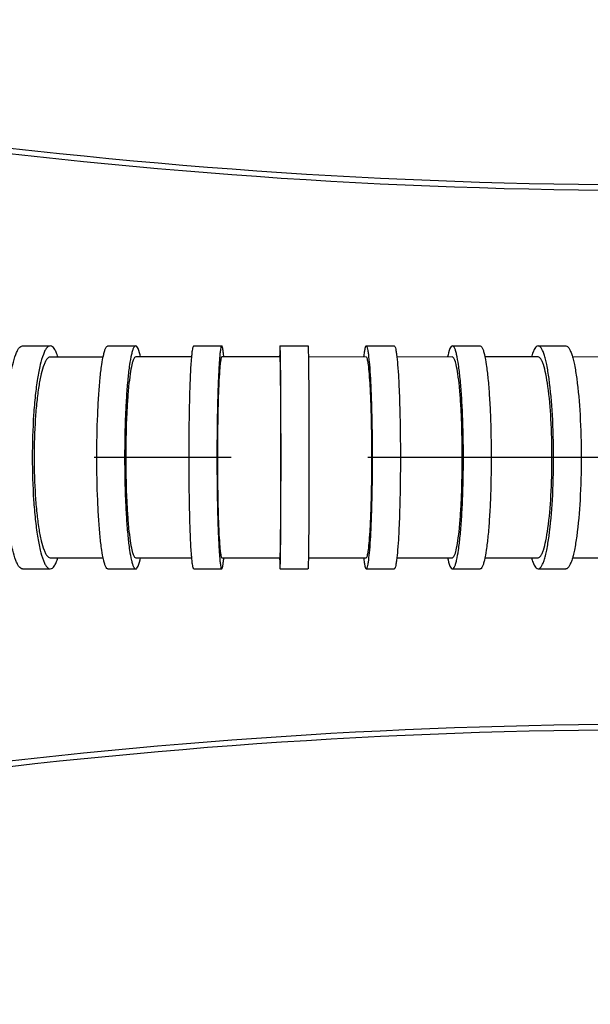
# Model space of a CAD drawing. Extents: x 0 to 594, y 0 to 420.
# Tile 31 of 104: x 134 to 144, y 169 to 187. Entities that reach past the tile are written whole.
import ezdxf

# ---------------------------------------------------------------- set-up
doc = ezdxf.new("R2010")
doc.units = 0
doc.header["$LTSCALE"] = 32.67
doc.linetypes.add('CENTER', pattern=[0.6, 0.375, -0.075, 0.075, -0.075])
doc.linetypes.add('PHANTOM', pattern=[0.8, 0.45, -0.05, 0.1, -0.05, 0.1, -0.05])
doc.layers.get('0').update_dxf_attribs({"linetype": 'CONTINUOUS'})
for name, color, linetype in [('AXIS', 7, 'CONTINUOUS'), ('CRV', 7, 'CONTINUOUS'), ('DRIV_DIM', 7, 'CONTINUOUS'), ('ROUND', 7, 'CONTINUOUS')]:
    doc.layers.add(name, color=color, linetype=linetype)
doc.styles.get("Standard").update_dxf_attribs({"font": 'txt', "width": 0.8})
doc.dimstyles.new('DIMSTYLE_1', dxfattribs={"dimtxt": 3.8, "dimasz": 1.8, "dimexe": 2, "dimexo": 1.5, "dimgap": 1.9, "dimtad": 1, "dimdec": 3, "dimlfac": 10, "dimtxsty": 'STANDARD', "dimblk": 'OPEN', "dimblk1": 'OPEN', "dimblk2": 'OPEN', "dimcen": 0.09, "dimazin": 2, "dimtp": 0.5, "dimtm": 0.5, "dimtfac": 1, "dimtdec": -1, "dimtofl": 0, "dimtmove": 0, "dimatfit": 3, "dimtolj": 1})
doc.dimstyles.new('DIMSTYLE_2', dxfattribs={"dimtxt": 3.8, "dimasz": 1.8, "dimexe": 2, "dimexo": 1.5, "dimgap": 0.95, "dimtad": 1, "dimdec": 3, "dimlfac": 10, "dimtxsty": 'STANDARD', "dimblk": 'OPEN', "dimblk1": 'OPEN', "dimblk2": 'OPEN', "dimcen": 0.09, "dimazin": 2, "dimtp": 0.001, "dimtm": 0.001, "dimtfac": 1, "dimtdec": 3, "dimtofl": 0, "dimtmove": 0, "dimatfit": 3, "dimtolj": 1})

# ---------------------------------------------------------------- blocks, each defined once
blk = doc.blocks.new('*D0')
at = {"layer": 'DRIV_DIM', "color": 2, "linetype": 'CONTINUOUS'}
blk.add_line((239.529, 254.232), (249.381, 265.174), dxfattribs=at)
for points in [[(246.288, 264.421), (248.043, 263.688), (247.104, 265.342)], [(56.787, 180.608), (57.388, 178.803), (58.018, 180.598)]]:
    blk.add_lwpolyline(points, dxfattribs=at)
for start, end in [(48, 114), (114, 180)]:
    blk.add_arc((171.612, 178.803), 114.224, start, end, dxfattribs=at)
blk = doc.blocks.new('_OPEN')
at = {"color": 0, "linetype": 'BYBLOCK'}
for p, q in [((0, 0), (-1, 0.342)), ((-1, -0.342), (0, 0)), ((-1, 0), (0, 0))]:
    blk.add_line(p, q, dxfattribs=at)
blk = doc.blocks.new('*D1')
at = {"layer": 'DRIV_DIM', "color": 2, "linetype": 'CONTINUOUS'}
blk.add_line((239.529, 103.374), (249.381, 92.432), dxfattribs=at)
for points in [[(58.018, 177.008), (57.388, 178.803), (56.787, 176.998)], [(247.104, 92.263), (248.043, 93.918), (246.288, 93.185)]]:
    blk.add_lwpolyline(points, dxfattribs=at)
for start, end in [(180, 246), (246, 312)]:
    blk.add_arc((171.612, 178.803), 114.224, start, end, dxfattribs=at)
blk = doc.blocks.new('*D5')
at = {"layer": 'DRIV_DIM', "color": 2, "linetype": 'CONTINUOUS'}
blk.add_line((95.559, 243.733), (171.612, 178.803), dxfattribs=at)
at = {"layer": 'DRIV_DIM', "color": 2, "linetype": 'CONTINUOUS', "xscale": 1.8, "yscale": 1.8, "zscale": 1.8, "rotation": 139.5111914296}
blk.add_blockref('_OPEN', (95.559, 243.733), dxfattribs=at)

msp = doc.modelspace()

# ---------------------------------------------------------------- linework, layer by layer
at = {"color": 7, "linetype": 'CONTINUOUS'}
for p, q in [((135.01735, 180.60285), (134.069, 180.60281)), ((136.60543, 180.60297), (135.60101, 180.6029)), ((138.18705, 180.60295), (137.1422, 180.60298)), ((139.73193, 180.60286), (138.69459, 180.60291)), ((141.27394, 180.60289), (140.27978, 180.60286)), ((142.81041, 180.60289), (141.85759, 180.6029)), ((144.33934, 180.60286), (143.42596, 180.60288)), ((134.069, 177.00288), (135.01735, 177.00284)), ((135.60101, 177.00279), (136.60543, 177.00272)), ((137.1422, 177.00271), (138.18705, 177.00274)), ((138.69459, 177.00277), (139.73193, 177.00283)), ((140.27978, 177.00282), (141.27394, 177.0028)), ((141.85759, 177.00279), (142.81041, 177.00279)), ((143.42596, 177.00281), (144.33934, 177.00283))]:
    msp.add_line(p, q, dxfattribs=at)
for points, knots in [([(134.069, 180.60281), (134.04696, 180.60281), (134.01225, 180.57305), (133.98216, 180.52192), (133.94303, 180.43262), (133.9018, 180.28242), (133.85986, 180.06049), (133.82551, 179.79073), (133.78999, 179.36659), (133.78026, 179.03257), (133.78026, 178.80284)], [0, 0, 0, 0, 0.03552583, 0.06291797, 0.09796769, 0.19130278, 0.31388626, 0.46174551, 0.62960776, 1, 1, 1, 1]), ([(135.60101, 180.6029), (135.58465, 180.6029), (135.56408, 180.56733), (135.54709, 180.52158), (135.52265, 180.43055), (135.49752, 180.28154), (135.47157, 180.05969), (135.4504, 179.79039), (135.42842, 179.36608), (135.42243, 179.0325), (135.42243, 178.80284)], [0, 0, 0, 0, 0.02688674, 0.05217035, 0.08599196, 0.17864653, 0.30213614, 0.45201431, 0.62268361, 1, 1, 1, 1]), ([(137.1422, 180.60298), (137.13836, 180.60298), (137.13149, 180.5879), (137.12588, 180.56412), (137.11849, 180.51963), (137.11187, 180.46089), (137.10512, 180.38532), (137.09603, 180.25539), (137.08626, 180.05948), (137.07706, 179.79018), (137.07019, 179.48292), (137.06594, 179.14954), (137.06498, 178.91991), (137.06498, 178.80284)], [0, 0, 0, 0, 0.00637113, 0.02131058, 0.04542198, 0.07860842, 0.12059816, 0.17100964, 0.29512465, 0.44624497, 0.61859378, 0.80556862, 1, 1, 1, 1]), ([(138.20266, 178.80284), (138.20266, 178.91991), (138.20246, 179.14954), (138.20161, 179.48292), (138.20021, 179.79015), (138.1986, 180.02436), (138.19704, 180.1899), (138.19582, 180.29479), (138.19454, 180.38532), (138.19319, 180.46059), (138.19198, 180.51349), (138.1909, 180.54757), (138.19023, 180.56705), (138.18935, 180.58178), (138.18898, 180.59342), (138.18773, 180.5985), (138.18782, 180.60295), (138.18705, 180.60295)], [0, 0, 0, 0, 0.19506562, 0.38263403, 0.55549574, 0.70700851, 0.77290174, 0.83135209, 0.88179727, 0.92375228, 0.9568143, 0.96990809, 0.98066735, 0.98906664, 0.99508822, 0.99872266, 1, 1, 1, 1]), ([(139.83234, 178.80284), (139.83234, 178.91991), (139.8311, 179.14955), (139.82557, 179.48294), (139.81663, 179.79017), (139.80466, 180.05957), (139.79034, 180.28049), (139.7757, 180.43084), (139.76275, 180.51986), (139.75304, 180.56377), (139.74577, 180.58913), (139.7363, 180.60286), (139.73193, 180.60286)], [0, 0, 0, 0, 0.19403709, 0.38063968, 0.55266161, 0.70352674, 0.8274906, 0.91988843, 0.95316289, 0.97745617, 0.99275459, 1, 1, 1, 1]), ([(141.45179, 178.80284), (141.45179, 179.03251), (141.44581, 179.36612), (141.42396, 179.79039), (141.40276, 180.0598), (141.37725, 180.28135), (141.34889, 180.44606), (141.3213, 180.5461), (141.29612, 180.59247), (141.28043, 180.60289), (141.27394, 180.60289)], [0, 0, 0, 0, 0.37706924, 0.54762067, 0.69738895, 0.82078026, 0.913351, 0.97230364, 0.98934604, 1, 1, 1, 1]), ([(143.05906, 178.80284), (143.05906, 179.03255), (143.04787, 179.4578), (143.00711, 179.95746), (142.95446, 180.28206), (142.91916, 180.43194), (142.88528, 180.52175), (142.8603, 180.57124), (142.83027, 180.60289), (142.81041, 180.60289)], [0, 0, 0, 0, 0.37315234, 0.69071287, 0.8136316, 0.90665931, 0.94120022, 0.9677406, 1, 1, 1, 1]), ([(133.78026, 178.80284), (133.78026, 178.57312), (133.78999, 178.2391), (133.82551, 177.81496), (133.85986, 177.5452), (133.9018, 177.32326), (133.94303, 177.17306), (133.98216, 177.08376), (134.01225, 177.03264), (134.04696, 177.00288), (134.069, 177.00288)], [0, 0, 0, 0, 0.37039225, 0.53825449, 0.68611374, 0.80869723, 0.90203231, 0.93708203, 0.96447417, 1, 1, 1, 1]), ([(135.42243, 178.80284), (135.42243, 178.57318), (135.42842, 178.2396), (135.4504, 177.8153), (135.47157, 177.546), (135.49752, 177.32415), (135.52265, 177.17514), (135.54709, 177.08411), (135.56408, 177.03836), (135.58465, 177.00279), (135.60101, 177.00279)], [0, 0, 0, 0, 0.3773164, 0.54798569, 0.69786386, 0.82135347, 0.91400804, 0.94782965, 0.97311326, 1, 1, 1, 1]), ([(137.06498, 178.80284), (137.06498, 178.68578), (137.06594, 178.45615), (137.07019, 178.12277), (137.07706, 177.81551), (137.08626, 177.54621), (137.09603, 177.3503), (137.10512, 177.22037), (137.11187, 177.1448), (137.11849, 177.08606), (137.12588, 177.04157), (137.13149, 177.01779), (137.13836, 177.00271), (137.1422, 177.00271)], [0, 0, 0, 0, 0.19443139, 0.38140623, 0.55375503, 0.70487535, 0.82899036, 0.87940184, 0.92139158, 0.95457802, 0.97868942, 0.99362887, 1, 1, 1, 1]), ([(138.18705, 177.00274), (138.18782, 177.00274), (138.18773, 177.00719), (138.18898, 177.01227), (138.18935, 177.0239), (138.19023, 177.03864), (138.1909, 177.05812), (138.19198, 177.09219), (138.19319, 177.1451), (138.19454, 177.22037), (138.19582, 177.31089), (138.19704, 177.41578), (138.1986, 177.58133), (138.20021, 177.81554), (138.20161, 178.12277), (138.20246, 178.45614), (138.20266, 178.68578), (138.20266, 178.80284)], [0, 0, 0, 0, 0.00127734, 0.00491178, 0.01093336, 0.01933265, 0.03009191, 0.0431857, 0.07624772, 0.11820273, 0.16864791, 0.22709826, 0.29299148, 0.44450426, 0.61736597, 0.80493437, 1, 1, 1, 1]), ([(139.73193, 177.00283), (139.7363, 177.00283), (139.74577, 177.01655), (139.75304, 177.04192), (139.76275, 177.08583), (139.7757, 177.17485), (139.79034, 177.3252), (139.80466, 177.54612), (139.81663, 177.81552), (139.82557, 178.12275), (139.8311, 178.45614), (139.83234, 178.68578), (139.83234, 178.80284)], [0, 0, 0, 0, 0.00724541, 0.02254383, 0.04683711, 0.08011156, 0.1725094, 0.29647326, 0.44733839, 0.61936032, 0.8059629, 1, 1, 1, 1]), ([(141.27394, 177.0028), (141.28043, 177.0028), (141.29612, 177.01321), (141.3213, 177.05959), (141.34889, 177.15963), (141.37725, 177.32434), (141.40276, 177.54589), (141.42396, 177.8153), (141.44581, 178.23957), (141.45179, 178.57318), (141.45179, 178.80284)], [0, 0, 0, 0, 0.01065396, 0.02769636, 0.08664899, 0.17921974, 0.30261104, 0.45237932, 0.62293076, 1, 1, 1, 1]), ([(142.81041, 177.00279), (142.83027, 177.00279), (142.8603, 177.03444), (142.88528, 177.08394), (142.91916, 177.17375), (142.95446, 177.32362), (143.00711, 177.64823), (143.04787, 178.14789), (143.05906, 178.57313), (143.05906, 178.80284)], [0, 0, 0, 0, 0.0322594, 0.05879978, 0.09334069, 0.18636839, 0.30928713, 0.62684765, 1, 1, 1, 1])]:
    msp.add_open_spline(points, degree=3, knots=knots, dxfattribs=at)
at = {"layer": 'AXIS', "color": 7, "linetype": 'CONTINUOUS'}
for p, q in [((133.57547, 180.80284), (134.069, 180.80284)), ((135.10348, 180.80284), (135.60101, 180.80284)), ((136.64266, 180.80284), (137.1422, 180.80284)), ((138.18708, 180.80284), (138.68707, 180.80284)), ((139.73213, 180.80284), (140.23136, 180.80284)), ((141.27427, 180.80284), (141.77183, 180.80284)), ((142.81084, 180.80284), (143.30604, 180.80284)), ((133.57547, 176.80284), (134.069, 176.80284)), ((135.10348, 176.80284), (135.60101, 176.80284)), ((136.64266, 176.80284), (137.1422, 176.80284)), ((138.18708, 176.80284), (138.68707, 176.80284)), ((139.73213, 176.80284), (140.23136, 176.80284)), ((141.27427, 176.80284), (141.77183, 176.80284)), ((142.81084, 176.80284), (143.30604, 176.80284))]:
    msp.add_line(p, q, dxfattribs=at)
at = {"layer": 'AXIS', "color": 7, "linetype": 'CENTER'}
msp.add_line((171.61228, 178.80284), (116.61228, 178.80284), dxfattribs=at)
at = {"layer": 'AXIS', "color": 7, "linetype": 'CONTINUOUS'}
for points, knots in [([(133.25465, 178.80284), (133.25465, 179.0581), (133.26546, 179.42924), (133.30493, 179.90051), (133.3431, 180.20026), (133.38969, 180.44685), (133.43551, 180.61374), (133.47898, 180.71297), (133.51242, 180.76978), (133.55099, 180.80284), (133.57547, 180.80284)], [0, 0, 0, 0, 0.37039169, 0.53825394, 0.68611341, 0.80869718, 0.90203249, 0.93708224, 0.96447435, 1, 1, 1, 1]), ([(134.069, 180.80284), (134.04452, 180.80284), (134.00594, 180.76978), (133.97251, 180.71297), (133.92903, 180.61374), (133.88322, 180.44685), (133.83662, 180.20026), (133.79845, 179.90051), (133.75898, 179.42924), (133.74817, 179.0581), (133.74817, 178.80284)], [0, 0, 0, 0, 0.03552565, 0.06291776, 0.09796751, 0.19130282, 0.31388659, 0.46174606, 0.62960831, 1, 1, 1, 1]), ([(134.20839, 180.60422), (134.19868, 180.63341), (134.17895, 180.68518), (134.14241, 180.75716), (134.09813, 180.80284), (134.069, 180.80284)], [0, 0, 0, 0, 0.36775339, 0.65166596, 1, 1, 1, 1]), ([(134.90506, 178.80284), (134.90506, 179.05802), (134.91173, 179.42869), (134.93611, 179.90004), (134.95974, 180.19947), (134.98826, 180.44537), (135.01688, 180.61222), (135.04304, 180.71153), (135.06155, 180.75983), (135.07875, 180.79129), (135.09624, 180.80284), (135.10348, 180.80284)], [0, 0, 0, 0, 0.37698555, 0.5475043, 0.69724939, 0.82062845, 0.91319925, 0.94699, 0.97225036, 0.98931236, 1, 1, 1, 1]), ([(135.60101, 180.80284), (135.59378, 180.80284), (135.57629, 180.79129), (135.55908, 180.75983), (135.54058, 180.71153), (135.51441, 180.61222), (135.48579, 180.44537), (135.45727, 180.19947), (135.43364, 179.90004), (135.40927, 179.42869), (135.40259, 179.05802), (135.40259, 178.80284)], [0, 0, 0, 0, 0.01068764, 0.02774964, 0.05301, 0.08680075, 0.17937155, 0.30275061, 0.4524957, 0.62301445, 1, 1, 1, 1]), ([(135.6872, 180.60431), (135.67685, 180.65462), (135.66115, 180.71979), (135.63012, 180.78662), (135.60953, 180.80284), (135.60101, 180.80284)], [0, 0, 0, 0, 0.69021824, 0.88548477, 1, 1, 1, 1]), ([(136.55687, 178.80284), (136.55687, 178.93291), (136.55792, 179.18804), (136.56265, 179.55843), (136.57029, 179.89981), (136.58051, 180.19901), (136.59136, 180.41667), (136.60147, 180.56102), (136.60896, 180.64498), (136.61632, 180.71024), (136.62453, 180.75966), (136.63076, 180.78608), (136.6384, 180.80284), (136.64266, 180.80284)], [0, 0, 0, 0, 0.19443495, 0.38141228, 0.55376216, 0.70488192, 0.82899511, 0.87940545, 0.92139404, 0.95457944, 0.97869002, 0.99362897, 1, 1, 1, 1]), ([(137.1422, 180.80284), (137.13794, 180.80284), (137.1303, 180.78608), (137.12407, 180.75966), (137.11586, 180.71024), (137.1085, 180.64498), (137.101, 180.56102), (137.0909, 180.41667), (137.08005, 180.19901), (137.06982, 179.89981), (137.06219, 179.55843), (137.05746, 179.18804), (137.05641, 178.93291), (137.05641, 178.80284)], [0, 0, 0, 0, 0.00637103, 0.02130998, 0.04542056, 0.07860596, 0.12059455, 0.17100489, 0.29511808, 0.44623784, 0.61858772, 0.80556505, 1, 1, 1, 1]), ([(137.17946, 180.60438), (137.1769, 180.63308), (137.17213, 180.68175), (137.16304, 180.74666), (137.15564, 180.78006), (137.14748, 180.80284), (137.1422, 180.80284)], [0, 0, 0, 0, 0.42375187, 0.73203084, 0.92231289, 1, 1, 1, 1]), ([(138.18708, 180.80284), (138.18598, 180.80284), (138.18639, 180.79631), (138.18452, 180.78902), (138.18421, 180.77209), (138.18303, 180.75073), (138.18221, 180.72248), (138.18085, 180.6732), (138.18007, 180.63312), (138.17955, 180.60447)], [0, 0, 0, 0, 0.01659972, 0.06438927, 0.14360135, 0.25404525, 0.39539522, 0.56720896, 1, 1, 1, 1]), ([(138.19461, 180.60447), (138.1941, 180.63312), (138.19332, 180.6732), (138.19195, 180.72248), (138.19113, 180.75073), (138.18996, 180.77209), (138.18965, 180.78902), (138.18778, 180.79631), (138.18818, 180.80284), (138.18708, 180.80284)], [0, 0, 0, 0, 0.43279106, 0.6046048, 0.74595476, 0.85639866, 0.93561073, 0.98340028, 1, 1, 1, 1]), ([(138.68707, 180.80284), (138.68816, 180.80284), (138.68776, 180.79631), (138.68963, 180.78902), (138.68994, 180.77208), (138.69111, 180.75072), (138.69194, 180.72247), (138.6933, 180.67318), (138.69408, 180.6331), (138.69459, 180.60443)], [0, 0, 0, 0, 0.01659965, 0.06438929, 0.14360153, 0.25404563, 0.39539575, 0.56720954, 1, 1, 1, 1]), ([(139.73213, 180.80284), (139.72621, 180.80284), (139.71441, 180.78184), (139.70533, 180.74621), (139.6931, 180.68213), (139.687, 180.63302), (139.68367, 180.60427)], [0, 0, 0, 0, 0.08553458, 0.27645253, 0.58182562, 1, 1, 1, 1]), ([(139.84369, 178.80284), (139.84369, 178.93291), (139.84231, 179.18805), (139.83617, 179.55846), (139.82624, 179.89983), (139.81294, 180.19916), (139.79703, 180.44463), (139.78077, 180.61169), (139.76638, 180.71061), (139.75559, 180.7594), (139.74751, 180.78759), (139.73699, 180.80284), (139.73213, 180.80284)], [0, 0, 0, 0, 0.19402762, 0.38062301, 0.55264198, 0.70350868, 0.8274776, 0.91988182, 0.95315916, 0.97745469, 0.99275444, 1, 1, 1, 1]), ([(140.23136, 180.80284), (140.23621, 180.80284), (140.24673, 180.78759), (140.25482, 180.7594), (140.2656, 180.71061), (140.27999, 180.61169), (140.29625, 180.44463), (140.31216, 180.19916), (140.32546, 179.89983), (140.33539, 179.55846), (140.34154, 179.18805), (140.34291, 178.93291), (140.34291, 178.80284)], [0, 0, 0, 0, 0.00724556, 0.02254531, 0.04684084, 0.08011818, 0.1725224, 0.29649132, 0.44735802, 0.61937699, 0.80597238, 1, 1, 1, 1]), ([(141.27427, 180.80284), (141.26578, 180.80284), (141.24526, 180.78658), (141.21439, 180.71977), (141.19875, 180.6546), (141.18844, 180.60429)], [0, 0, 0, 0, 0.11424048, 0.3094527, 1, 1, 1, 1]), ([(141.47187, 178.80284), (141.47187, 179.05802), (141.46522, 179.42869), (141.44095, 179.90004), (141.41741, 180.19946), (141.38902, 180.44536), (141.36051, 180.61221), (141.33446, 180.71152), (141.31603, 180.75982), (141.29892, 180.79126), (141.28148, 180.80284), (141.27427, 180.80284)], [0, 0, 0, 0, 0.37702603, 0.54756137, 0.69731868, 0.82070379, 0.91327184, 0.94705623, 0.97230509, 0.98934698, 1, 1, 1, 1]), ([(141.77183, 180.80284), (141.77904, 180.80284), (141.79647, 180.79126), (141.81359, 180.75982), (141.83201, 180.71152), (141.85807, 180.61221), (141.88657, 180.44536), (141.91497, 180.19946), (141.9385, 179.90004), (141.96277, 179.42869), (141.96942, 179.05802), (141.96942, 178.80284)], [0, 0, 0, 0, 0.01065302, 0.02769491, 0.05294377, 0.08672816, 0.17929621, 0.30268132, 0.45243863, 0.62297397, 1, 1, 1, 1]), ([(142.81084, 180.80284), (142.78435, 180.80284), (142.74653, 180.75448), (142.7161, 180.68503), (142.69916, 180.63335), (142.69084, 180.6043)], [0, 0, 0, 0, 0.33227853, 0.62082731, 1, 1, 1, 1]), ([(143.08709, 178.80284), (143.08709, 179.05806), (143.07483, 179.5305), (143.02898, 180.08576), (142.97594, 180.41751), (142.9432, 180.56175), (142.91945, 180.64551), (142.894, 180.71269), (142.86627, 180.76767), (142.8329, 180.80284), (142.81084, 180.80284)], [0, 0, 0, 0, 0.37312938, 0.69067775, 0.81359484, 0.86405722, 0.90666085, 0.94120183, 0.96774207, 1, 1, 1, 1]), ([(143.30604, 180.80284), (143.32811, 180.80284), (143.36148, 180.76767), (143.38921, 180.71269), (143.41466, 180.64551), (143.43841, 180.56175), (143.47115, 180.41751), (143.52419, 180.08576), (143.57004, 179.5305), (143.5823, 179.05806), (143.5823, 178.80284)], [0, 0, 0, 0, 0.03225793, 0.05879817, 0.09333915, 0.13594278, 0.18640516, 0.30932225, 0.62687062, 1, 1, 1, 1]), ([(138.20442, 178.80284), (138.20442, 179.15743), (138.20281, 179.75798), (138.19904, 180.35854), (138.19461, 180.60447)], [0, 0, 0, 0, 0.59043319, 1, 1, 1, 1]), ([(138.69459, 180.60443), (138.69902, 180.35851), (138.7028, 179.75795), (138.7044, 179.15742), (138.7044, 178.80284)], [0, 0, 0, 0, 0.40957369, 1, 1, 1, 1]), ([(133.57547, 176.80284), (133.55099, 176.80284), (133.51242, 176.83591), (133.47898, 176.89272), (133.43551, 176.99194), (133.38969, 177.15884), (133.3431, 177.40543), (133.30493, 177.70517), (133.26546, 178.17645), (133.25465, 178.54759), (133.25465, 178.80284)], [0, 0, 0, 0, 0.03552565, 0.06291776, 0.09796751, 0.19130282, 0.31388659, 0.46174606, 0.62960831, 1, 1, 1, 1]), ([(133.74817, 178.80284), (133.74817, 178.54759), (133.75898, 178.17645), (133.79845, 177.70517), (133.83662, 177.40543), (133.88322, 177.15884), (133.92903, 176.99194), (133.97251, 176.89272), (134.00594, 176.83591), (134.04452, 176.80284), (134.069, 176.80284)], [0, 0, 0, 0, 0.37039169, 0.53825394, 0.68611341, 0.80869718, 0.90203249, 0.93708224, 0.96447435, 1, 1, 1, 1]), ([(135.10348, 176.80284), (135.09624, 176.80284), (135.07875, 176.8144), (135.06155, 176.84585), (135.04304, 176.89416), (135.01688, 176.99347), (134.98826, 177.16031), (134.95974, 177.40622), (134.93611, 177.70565), (134.91173, 178.177), (134.90506, 178.54767), (134.90506, 178.80284)], [0, 0, 0, 0, 0.01068764, 0.02774964, 0.05301, 0.08680075, 0.17937155, 0.30275061, 0.4524957, 0.62301445, 1, 1, 1, 1]), ([(135.40259, 178.80284), (135.40259, 178.54767), (135.40927, 178.177), (135.43364, 177.70565), (135.45727, 177.40622), (135.48579, 177.16031), (135.51441, 176.99347), (135.54058, 176.89416), (135.55908, 176.84585), (135.57629, 176.8144), (135.59378, 176.80284), (135.60101, 176.80284)], [0, 0, 0, 0, 0.37698555, 0.5475043, 0.69724939, 0.82062845, 0.91319925, 0.94699, 0.97225036, 0.98931236, 1, 1, 1, 1]), ([(136.64266, 176.80284), (136.6384, 176.80284), (136.63076, 176.8196), (136.62453, 176.84602), (136.61632, 176.89544), (136.60896, 176.96071), (136.60147, 177.04467), (136.59136, 177.18902), (136.58051, 177.40668), (136.57029, 177.70587), (136.56265, 178.04725), (136.55792, 178.41765), (136.55687, 178.67278), (136.55687, 178.80284)], [0, 0, 0, 0, 0.00637103, 0.02130998, 0.04542056, 0.07860596, 0.12059455, 0.17100489, 0.29511808, 0.44623784, 0.61858772, 0.80556505, 1, 1, 1, 1]), ([(137.05641, 178.80284), (137.05641, 178.67278), (137.05746, 178.41765), (137.06219, 178.04725), (137.06982, 177.70587), (137.08005, 177.40668), (137.0909, 177.18902), (137.101, 177.04467), (137.1085, 176.96071), (137.11586, 176.89544), (137.12407, 176.84602), (137.1303, 176.8196), (137.13794, 176.80284), (137.1422, 176.80284)], [0, 0, 0, 0, 0.19443495, 0.38141228, 0.55376216, 0.70488192, 0.82899511, 0.87940545, 0.92139404, 0.95457944, 0.97869002, 0.99362897, 1, 1, 1, 1]), ([(138.19461, 177.00122), (138.19904, 177.24715), (138.20281, 177.84771), (138.20442, 178.44826), (138.20442, 178.80284)], [0, 0, 0, 0, 0.40956681, 1, 1, 1, 1]), ([(138.7044, 178.80284), (138.7044, 178.44827), (138.7028, 177.84773), (138.69902, 177.24718), (138.69459, 177.00125)], [0, 0, 0, 0, 0.59042631, 1, 1, 1, 1]), ([(139.73213, 176.80284), (139.73699, 176.80284), (139.74751, 176.8181), (139.75559, 176.84629), (139.76638, 176.89508), (139.78077, 176.994), (139.79703, 177.16106), (139.81294, 177.40653), (139.82624, 177.70586), (139.83617, 178.04722), (139.84231, 178.41764), (139.84369, 178.67278), (139.84369, 178.80284)], [0, 0, 0, 0, 0.00724556, 0.02254531, 0.04684084, 0.08011818, 0.1725224, 0.29649132, 0.44735802, 0.61937699, 0.80597238, 1, 1, 1, 1]), ([(140.34291, 178.80284), (140.34291, 178.67278), (140.34154, 178.41764), (140.33539, 178.04722), (140.32546, 177.70586), (140.31216, 177.40653), (140.29625, 177.16106), (140.27999, 176.994), (140.2656, 176.89508), (140.25482, 176.84629), (140.24673, 176.8181), (140.23621, 176.80284), (140.23136, 176.80284)], [0, 0, 0, 0, 0.19402762, 0.38062301, 0.55264198, 0.70350868, 0.8274776, 0.91988182, 0.95315916, 0.97745469, 0.99275444, 1, 1, 1, 1]), ([(141.27427, 176.80284), (141.28148, 176.80284), (141.29892, 176.81443), (141.31603, 176.84586), (141.33446, 176.89417), (141.36051, 176.99348), (141.38902, 177.16032), (141.41741, 177.40622), (141.44095, 177.70565), (141.46522, 178.177), (141.47187, 178.54767), (141.47187, 178.80284)], [0, 0, 0, 0, 0.01065302, 0.02769491, 0.05294377, 0.08672816, 0.17929621, 0.30268132, 0.45243863, 0.62297397, 1, 1, 1, 1]), ([(141.96942, 178.80284), (141.96942, 178.54767), (141.96277, 178.177), (141.9385, 177.70565), (141.91497, 177.40622), (141.88657, 177.16032), (141.85807, 176.99348), (141.83201, 176.89417), (141.81359, 176.84586), (141.79647, 176.81443), (141.77904, 176.80284), (141.77183, 176.80284)], [0, 0, 0, 0, 0.37702603, 0.54756137, 0.69731868, 0.82070379, 0.91327184, 0.94705623, 0.97230509, 0.98934698, 1, 1, 1, 1]), ([(142.81084, 176.80284), (142.8329, 176.80284), (142.86627, 176.83801), (142.894, 176.893), (142.91945, 176.96018), (142.9432, 177.04394), (142.97594, 177.18818), (143.02898, 177.51992), (143.07483, 178.07518), (143.08709, 178.54763), (143.08709, 178.80284)], [0, 0, 0, 0, 0.03225793, 0.05879817, 0.09333915, 0.13594278, 0.18640516, 0.30932225, 0.62687062, 1, 1, 1, 1]), ([(143.5823, 178.80284), (143.5823, 178.54763), (143.57004, 178.07518), (143.52419, 177.51992), (143.47115, 177.18818), (143.43841, 177.04394), (143.41466, 176.96018), (143.38921, 176.893), (143.36148, 176.83801), (143.32811, 176.80284), (143.30604, 176.80284)], [0, 0, 0, 0, 0.37312938, 0.69067775, 0.81359484, 0.86405722, 0.90666085, 0.94120183, 0.96774207, 1, 1, 1, 1]), ([(134.069, 176.80284), (134.09813, 176.80284), (134.14241, 176.84853), (134.17895, 176.92051), (134.19868, 176.97228), (134.20839, 177.00147)], [0, 0, 0, 0, 0.34833404, 0.63224661, 1, 1, 1, 1]), ([(135.60101, 176.80284), (135.60953, 176.80284), (135.63012, 176.81907), (135.66115, 176.88589), (135.67685, 176.95107), (135.6872, 177.00138)], [0, 0, 0, 0, 0.11451523, 0.30978176, 1, 1, 1, 1]), ([(137.1422, 176.80284), (137.14748, 176.80284), (137.15564, 176.82563), (137.16304, 176.85903), (137.17213, 176.92394), (137.1769, 176.9726), (137.17946, 177.00131)], [0, 0, 0, 0, 0.07768711, 0.26796916, 0.57624813, 1, 1, 1, 1]), ([(138.17955, 177.00122), (138.18007, 176.97257), (138.18085, 176.93249), (138.18221, 176.88321), (138.18303, 176.85496), (138.18421, 176.8336), (138.18452, 176.81667), (138.18639, 176.80938), (138.18598, 176.80284), (138.18708, 176.80284)], [0, 0, 0, 0, 0.43279104, 0.60460478, 0.74595475, 0.85639865, 0.93561073, 0.98340028, 1, 1, 1, 1]), ([(138.18708, 176.80284), (138.18818, 176.80284), (138.18778, 176.80938), (138.18965, 176.81667), (138.18996, 176.8336), (138.19113, 176.85496), (138.19195, 176.88321), (138.19332, 176.93249), (138.1941, 176.97256), (138.19461, 177.00122)], [0, 0, 0, 0, 0.01659972, 0.06438927, 0.14360134, 0.25404524, 0.3953952, 0.56720894, 1, 1, 1, 1]), ([(138.69459, 177.00125), (138.69408, 176.97259), (138.6933, 176.93251), (138.69194, 176.88322), (138.69111, 176.85497), (138.68994, 176.8336), (138.68963, 176.81667), (138.68776, 176.80938), (138.68816, 176.80284), (138.68707, 176.80284)], [0, 0, 0, 0, 0.43279046, 0.60460425, 0.74595437, 0.85639847, 0.93561071, 0.98340035, 1, 1, 1, 1]), ([(139.68367, 177.00142), (139.687, 176.97267), (139.6931, 176.92356), (139.70533, 176.85948), (139.71441, 176.82385), (139.72621, 176.80284), (139.73213, 176.80284)], [0, 0, 0, 0, 0.41817438, 0.72354747, 0.91446542, 1, 1, 1, 1]), ([(141.18844, 177.0014), (141.19875, 176.95109), (141.21439, 176.88592), (141.24526, 176.8191), (141.26578, 176.80284), (141.27427, 176.80284)], [0, 0, 0, 0, 0.6905473, 0.88575952, 1, 1, 1, 1]), ([(142.69084, 177.00139), (142.69916, 176.97233), (142.7161, 176.92066), (142.74653, 176.85121), (142.78435, 176.80284), (142.81084, 176.80284)], [0, 0, 0, 0, 0.37917269, 0.66772147, 1, 1, 1, 1])]:
    msp.add_open_spline(points, degree=3, knots=knots, dxfattribs=at)
at = {"layer": 'CRV', "color": 2, "linetype": 'PHANTOM'}
msp.add_arc((171.61228, 178.80284), 100, 184.551535, 312, dxfattribs=at)
at = {"layer": 'ROUND', "color": 7, "linetype": 'CONTINUOUS'}
for centre, start, end in [((144.96687, 286.03919), 261.741678, 277.6493144), ((144.96687, 71.5665), 82.3506856, 98.258322)]:
    msp.add_arc(centre, 102.34956, start, end, dxfattribs=at)
at = {"layer": 'ROUND', "color": 9, "linetype": 'CONTINUOUS'}
for centre, start, end in [((144.96687, 286.03919), 261.741678, 277.6493144), ((144.96687, 71.5665), 82.3506856, 98.258322)]:
    msp.add_arc(centre, 102.44956, start, end, dxfattribs=at)

# ---------------------------------------------------------------- dimensions: what is measured, and where the dimension line sits
at = {"layer": 'DRIV_DIM', "color": 2, "linetype": 'CONTINUOUS'}
for base, line1, line2, picture, middle in [((125.15322, 283.1516), ((237.76103, 252.26848), (238.52534, 253.11733)), ((60.03058, 178.80284), (58.88834, 178.80284)), '*D0', (93.31184, 261.96624)), ((125.15322, 74.45408), ((60.03058, 178.80284), (58.88834, 178.80284)), ((237.76103, 105.33721), (238.52534, 104.48836)), '*D1', (77.37091, 114.26082))]:
    dim = msp.add_angular_dim_2l(base=base, line1=line1, line2=line2, dimstyle='DIMSTYLE_1', override={"dimtad": 2}, dxfattribs=at)
    dim.commit()
    dim.dimension.update_dxf_attribs({"geometry": picture, "text_midpoint": middle, "dimtype": 162})
dim = msp.add_radius_dim(center=(171.61228, 178.80284), mpoint=(95.559, 243.73279), text='R<>', dimstyle='DIMSTYLE_2', override={"dimpost": '<>'}, dxfattribs=at)
dim.commit()
dim.dimension.update_dxf_attribs({"geometry": '*D5', "text_midpoint": (100.69419, 239.34866), "dimtype": 164})

doc.saveas('drawing.dxf')
